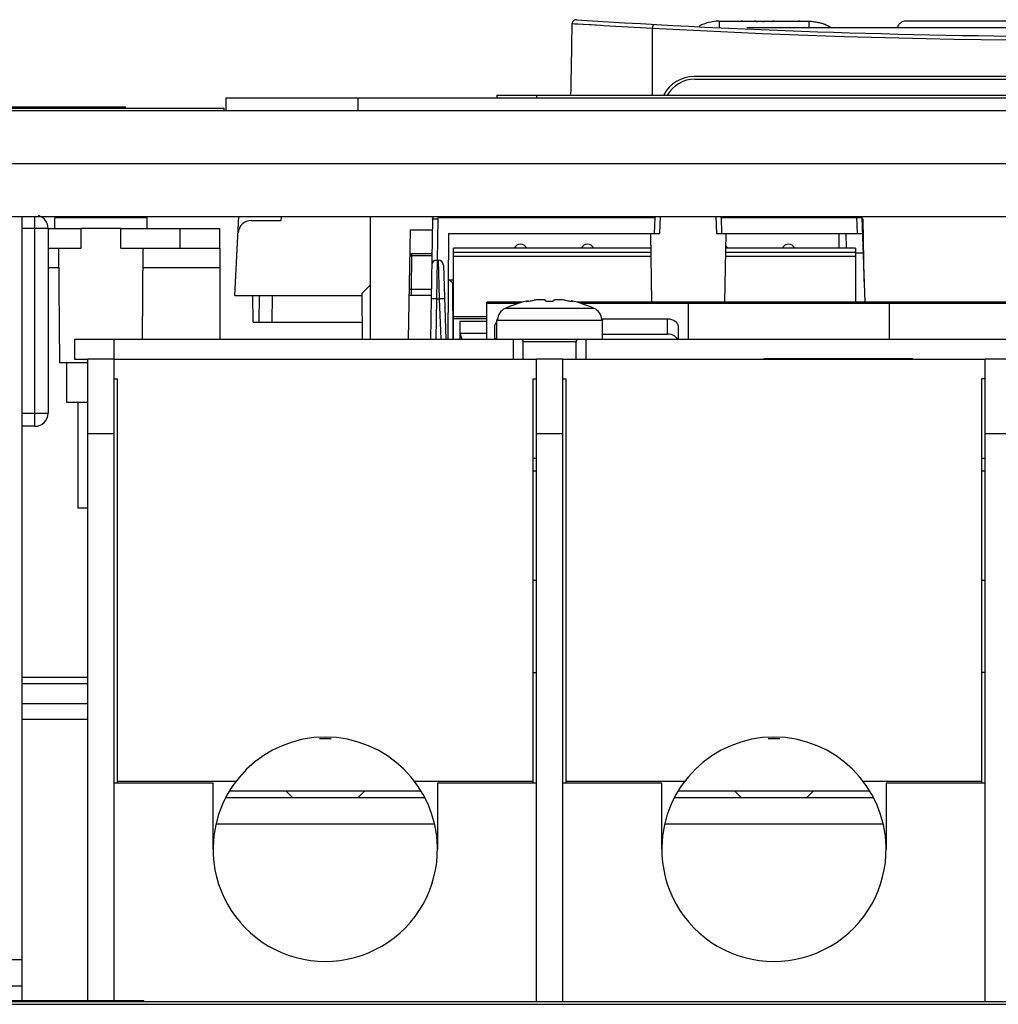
# Model space of a CAD drawing. Header units: millimetres. Extents: x 0 to 2100, y 0 to 1500.
# Tile 8 of 45: x 807 to 881, y 280 to 355. Entities that reach past the tile are written whole.
import ezdxf

# ---------------------------------------------------------------- set-up
doc = ezdxf.new("R2010")
doc.units = ezdxf.units.MM
doc.header["$LTSCALE"] = 115.5
doc.layers.get('0').update_dxf_attribs({"linetype": 'CONTINUOUS'})
doc.layers.add('002_AXIS', color=7, linetype='CONTINUOUS')
doc.layers.add('00_COMPONENTS', color=7, linetype='CONTINUOUS')

msp = doc.modelspace()

# ---------------------------------------------------------------- linework, layer by layer
at = {"color": 7, "linetype": 'CONTINUOUS'}
for p, q in [((843.366, 349.26), (843.366, 349.06)), ((843.366, 349.26), (885.166, 349.26)), ((822.866, 348.06), (822.866, 349.06)), ((794.716, 348.26), (822.716, 348.26)), ((802.716, 348.36), (815.216, 348.36)), ((812.091, 348.26), (812.091, 348.36)), ((813.341, 348.26), (813.341, 348.36)), ((815.216, 348.26), (815.216, 348.36)), ((822.716, 348.06), (822.716, 348.26)), ((807.366, 340.06), (807.366, 283.76)), ((838.493, 339.868), (838.334, 330.76)), ((855.316, 338.76), (855.358, 339.974)), ((860.354, 339.974), (860.396, 338.76)), ((871.022, 340.041), (871.021, 340.06)), ((871.029, 339.974), (871.253, 333.56)), ((809.366, 339.16), (809.366, 325.16)), ((809.366, 339.16), (811.866, 339.16)), ((811.866, 337.66), (811.866, 339.16)), ((814.866, 337.66), (814.866, 339.16)), ((814.866, 339.16), (822.366, 339.16)), ((819.366, 337.66), (819.366, 339.16)), ((822.366, 337.66), (822.366, 339.16)), ((839.712, 338.76), (839.642, 330.76)), ((839.712, 338.76), (855.712, 338.76)), ((855.001, 338.76), (855.092, 333.56)), ((860, 338.76), (871.072, 338.76)), ((860.711, 338.76), (860.62, 333.56)), ((869.317, 337.66), (869.298, 338.76)), ((869.816, 338.76), (869.835, 337.66)), ((871.123, 337.282), (870.556, 337.282)), ((838.832, 336.76), (838.915, 336.76)), ((839.315, 336.374), (839.511, 330.76)), ((839.681, 335.26), (840.076, 335.26)), ((839.774, 335.26), (840.002, 335.029)), ((840.002, 335.029), (840.044, 330.76)), ((840.076, 335.029), (840.002, 335.029)), ((845.728, 333.667), (845.728, 333.614)), ((849.004, 333.667), (849.004, 333.614)), ((843.369, 332.26), (843.366, 332.184)), ((843.366, 330.76), (843.366, 332.184)), ((843.414, 332.26), (843.369, 332.26)), ((851.363, 332.26), (851.318, 332.26)), ((851.363, 332.26), (851.366, 332.184)), ((851.366, 330.76), (851.366, 332.184)), ((811.366, 330.76), (811.366, 329.26)), ((811.366, 330.76), (814.366, 330.76)), ((814.366, 280.66), (814.366, 330.76)), ((845.366, 329.26), (845.366, 330.56)), ((849.366, 329.26), (849.366, 330.56)), ((812.366, 280.66), (812.366, 329.26)), ((814.366, 329.26), (812.366, 329.26)), ((814.366, 329.257), (846.366, 329.257)), ((846.366, 280.56), (846.366, 329.26)), ((848.366, 329.26), (846.366, 329.26)), ((848.366, 280.56), (848.366, 329.26)), ((848.366, 329.257), (880.366, 329.257)), ((863.616, 329.257), (863.616, 329.307)), ((863.616, 329.307), (874.866, 329.307)), ((865.304, 329.257), (865.304, 329.307)), ((866.429, 329.257), (866.429, 329.307)), ((872.054, 329.257), (872.054, 329.307)), ((873.179, 329.257), (873.179, 329.307)), ((874.866, 329.257), (874.866, 329.307)), ((880.366, 280.56), (880.366, 329.26)), ((882.366, 329.26), (880.366, 329.26)), ((810.766, 328.96), (810.766, 325.96)), ((814.366, 327.757), (814.616, 327.757)), ((814.616, 297.11), (814.616, 327.757)), ((846.116, 297.11), (846.116, 327.757)), ((846.116, 327.757), (846.366, 327.757)), ((848.366, 327.757), (848.616, 327.757)), ((848.616, 297.11), (848.616, 327.757)), ((880.116, 297.11), (880.116, 327.757)), ((880.366, 327.757), (880.116, 327.757)), ((812.366, 325.96), (810.766, 325.96)), ((808.366, 324.16), (807.366, 324.16)), ((814.366, 323.588), (812.366, 323.588)), ((848.366, 323.588), (846.366, 323.588)), ((882.366, 323.588), (880.366, 323.588)), ((846.116, 321.757), (846.366, 321.757)), ((880.116, 321.757), (880.366, 321.757)), ((846.366, 320.757), (846.116, 320.757)), ((880.366, 320.757), (880.116, 320.757)), ((846.116, 312.51), (846.366, 312.51)), ((880.116, 312.51), (880.366, 312.51)), ((846.116, 305.51), (846.366, 305.51)), ((880.366, 305.51), (880.116, 305.51)), ((807.366, 305.16), (812.366, 305.16)), ((807.366, 304.66), (812.366, 304.66)), ((829.929, 300.507), (830.803, 300.507)), ((863.929, 300.507), (864.803, 300.507)), ((821.866, 297.11), (814.366, 297.11)), ((814.616, 297.257), (823.602, 297.257)), ((821.866, 292.11), (821.866, 297.11)), ((837.13, 297.257), (846.116, 297.257)), ((838.866, 297.11), (838.866, 292.11)), ((846.366, 297.11), (838.866, 297.11)), ((855.866, 297.11), (848.366, 297.11)), ((848.616, 297.257), (857.602, 297.257)), ((855.866, 292.11), (855.866, 297.11)), ((871.13, 297.257), (880.116, 297.257)), ((872.866, 297.11), (872.866, 292.11)), ((880.366, 297.11), (872.866, 297.11)), ((837.64, 296.507), (823.092, 296.507)), ((871.64, 296.507), (857.092, 296.507)), ((837.886, 296.01), (822.846, 296.01)), ((871.886, 296.01), (856.846, 296.01)), ((838.648, 294.01), (822.084, 294.01)), ((872.648, 294.01), (856.084, 294.01)), ((805.866, 283.76), (807.366, 283.76)), ((713.366, 280.56), (913.366, 280.56)), ((805.366, 280.66), (816.616, 280.66)), ((808.179, 280.56), (808.179, 280.66)), ((813.804, 280.56), (813.804, 280.66)), ((814.929, 280.56), (814.929, 280.66)), ((816.616, 280.56), (816.616, 280.66)), ((710.366, 280.36), (916.366, 280.36))]:
    msp.add_line(p, q, dxfattribs=at)
at = {"color": 9, "linetype": 'CONTINUOUS'}
for p, q in [((846.366, 349.26), (846.366, 349.06)), ((832.866, 348.06), (832.866, 349.06)), ((973.366, 344.06), (653.366, 344.06)), ((808.366, 324.16), (808.366, 340.06)), ((838.893, 339.882), (838.839, 336.76)), ((838.993, 340.06), (838.993, 339.981)), ((838.993, 339.981), (855.359, 339.981)), ((855.712, 338.76), (855.757, 340.06)), ((859.955, 340.06), (860, 338.76)), ((860.353, 339.981), (870.63, 339.981)), ((870.63, 340.06), (870.63, 339.981)), ((870.63, 339.981), (870.672, 338.76)), ((809.366, 339.16), (807.366, 339.16)), ((838.832, 336.76), (838.787, 333.812)), ((838.915, 336.76), (839.005, 333.812)), ((810.188, 336.16), (809.366, 336.16)), ((822.366, 336.16), (816.544, 336.16)), ((838.787, 333.812), (838.734, 330.76)), ((838.787, 333.812), (839.005, 333.812)), ((839.005, 333.812), (839.111, 330.76)), ((850.742, 333.088), (843.99, 333.088)), ((851.366, 332.184), (843.366, 332.184)), ((849.366, 330.56), (845.366, 330.56)), ((807.366, 325.16), (809.366, 325.16)), ((807.366, 301.97), (812.366, 301.97))]:
    msp.add_line(p, q, dxfattribs=at)
at = {"color": 3, "linetype": 'CONTINUOUS'}
for p, q in [((822.866, 349.06), (953.866, 349.06)), ((973.366, 348.06), (653.366, 348.06)), ((656.366, 340.06), (970.366, 340.06)), ((809.366, 337.66), (811.866, 337.66)), ((814.866, 337.66), (822.366, 337.66)), ((822.366, 337.66), (822.366, 330.76)), ((811.366, 329.26), (812.366, 329.26)), ((807.366, 303.16), (812.366, 303.16))]:
    msp.add_line(p, q, dxfattribs=at)
at = {"color": 7, "linetype": 'CONTINUOUS'}
for centre, radius, start, end in [((808.366, 339.16), 1, 0, 74.66318), ((838.993, 339.86), 0.5, 154.77333, 179), ((855.758, 339.96), 0.4, 164.30128, 178), ((859.954, 339.96), 0.4, 2, 15.82797), ((870.63, 339.96), 0.4, 2, 15.82797), ((838.832, 336.36), 0.4, 89.9999, 178.99414), ((838.915, 336.36), 0.4, 2.0059, 90.00021), ((847.366, 325.86), 7.977, 101.84926, 115.0336), ((847.366, 325.86), 7.977, 64.9664, 78.15074), ((845.166, 330.56), 0.2, 0, 90), ((849.566, 330.56), 0.2, 90, 180), ((808.366, 325.16), 1, 270, 360), ((830.366, 292.11), 8.5, 0.99529, 179.00471), ((864.366, 292.11), 8.5, 0.99529, 179.00471), ((830.366, 292.11), 8.5, 179.01343, 0.98662), ((864.366, 292.11), 8.5, 179.01343, 0.98662)]:
    msp.add_arc(centre, radius, start, end, dxfattribs=at)
at = {"color": 9, "linetype": 'CONTINUOUS'}
for points, knots in [([(838.493, 339.868), (838.493, 339.871), (838.508, 339.873), (838.527, 339.877), (838.566, 339.879), (838.637, 339.883), (838.748, 339.884), (838.842, 339.883), (838.893, 339.882)], [0, 0, 0, 0, 0.021704, 0.079138, 0.171656, 0.29564, 0.618862, 1, 1, 1, 1]), ([(838.993, 339.981), (838.968, 339.981), (838.915, 339.96), (838.894, 339.908), (838.893, 339.882)], [0, 0, 0, 0, 0.499501, 1, 1, 1, 1]), ([(855.358, 339.974), (855.359, 339.982), (855.376, 340.029), (855.427, 340.049), (855.464, 340.061)], [0, 0, 0, 0, 0.180569, 1, 1, 1, 1]), ([(860.248, 340.061), (860.263, 340.056), (860.305, 340.04), (860.352, 340.004), (860.354, 339.974)], [0, 0, 0, 0, 0.341871, 1, 1, 1, 1]), ([(870.63, 339.981), (870.681, 339.982), (870.775, 339.985), (870.886, 339.985), (870.957, 339.983), (870.996, 339.982), (871.014, 339.978), (871.029, 339.977), (871.029, 339.974)], [0, 0, 0, 0, 0.381232, 0.70451, 0.828457, 0.92092, 0.978318, 1, 1, 1, 1]), ([(838.787, 333.812), (838.736, 333.813), (838.643, 333.814), (838.531, 333.816), (838.46, 333.814), (838.421, 333.816), (838.404, 333.811), (838.388, 333.815), (838.387, 333.812)], [0, 0, 0, 0, 0.382024, 0.706894, 0.831165, 0.923361, 0.980294, 1, 1, 1, 1]), ([(839.404, 333.819), (839.404, 333.822), (839.388, 333.818), (839.371, 333.822), (839.332, 333.82), (839.261, 333.82), (839.149, 333.816), (839.056, 333.814), (839.005, 333.812)], [0, 0, 0, 0, 0.019704, 0.076633, 0.168822, 0.293087, 0.617953, 1, 1, 1, 1])]:
    msp.add_open_spline(points, degree=3, knots=knots, dxfattribs=at)
at = {"color": 7, "linetype": 'CONTINUOUS'}
for points, knots in [([(845.594, 333.614), (845.594, 333.619), (845.609, 333.628), (845.633, 333.639), (845.677, 333.653), (845.709, 333.662), (845.728, 333.667)], [0, 0, 0, 0, 0.092192, 0.295225, 0.603719, 1, 1, 1, 1]), ([(845.721, 333.612), (845.704, 333.61), (845.673, 333.606), (845.632, 333.606), (845.609, 333.606), (845.594, 333.611), (845.594, 333.614)], [0, 0, 0, 0, 0.411979, 0.723781, 0.91894, 1, 1, 1, 1]), ([(846.044, 333.671), (845.99, 333.658), (845.883, 333.635), (845.775, 333.618), (845.721, 333.612)], [0, 0, 0, 0, 0.506422, 1, 1, 1, 1]), ([(847.066, 333.671), (847.066, 333.678), (847.061, 333.692), (847.042, 333.709), (847.012, 333.723), (846.973, 333.735), (846.924, 333.744), (846.84, 333.754), (846.717, 333.758), (846.555, 333.752), (846.382, 333.735), (846.21, 333.709), (846.098, 333.685), (846.044, 333.671)], [0, 0, 0, 0, 0.018225, 0.040825, 0.070991, 0.109865, 0.157589, 0.213794, 0.348489, 0.505507, 0.674018, 0.842479, 1, 1, 1, 1]), ([(847.666, 333.671), (847.666, 333.66), (847.644, 333.645), (847.614, 333.634), (847.56, 333.62), (847.476, 333.609), (847.366, 333.604), (847.256, 333.609), (847.172, 333.62), (847.118, 333.634), (847.088, 333.645), (847.066, 333.66), (847.066, 333.671)], [0, 0, 0, 0, 0.052864, 0.099635, 0.160262, 0.316183, 0.5, 0.683817, 0.839738, 0.900365, 0.947136, 1, 1, 1, 1]), ([(848.688, 333.671), (848.634, 333.685), (848.522, 333.709), (848.35, 333.735), (848.177, 333.752), (848.015, 333.758), (847.892, 333.754), (847.809, 333.744), (847.759, 333.735), (847.72, 333.723), (847.69, 333.709), (847.671, 333.692), (847.666, 333.678), (847.666, 333.671)], [0, 0, 0, 0, 0.157515, 0.325972, 0.494482, 0.651505, 0.786205, 0.84241, 0.890134, 0.929008, 0.959174, 0.981775, 1, 1, 1, 1]), ([(849.011, 333.612), (848.957, 333.618), (848.849, 333.635), (848.742, 333.658), (848.688, 333.671)], [0, 0, 0, 0, 0.493579, 1, 1, 1, 1]), ([(849.004, 333.667), (849.023, 333.662), (849.055, 333.653), (849.099, 333.639), (849.123, 333.628), (849.138, 333.619), (849.138, 333.614)], [0, 0, 0, 0, 0.396281, 0.704775, 0.907808, 1, 1, 1, 1]), ([(849.138, 333.614), (849.138, 333.611), (849.123, 333.606), (849.101, 333.606), (849.059, 333.606), (849.028, 333.61), (849.011, 333.612)], [0, 0, 0, 0, 0.08106, 0.276219, 0.588021, 1, 1, 1, 1]), ([(843.99, 333.088), (843.832, 333.014), (843.55, 332.78), (843.427, 332.433), (843.414, 332.26)], [0, 0, 0, 0, 0.500092, 1, 1, 1, 1]), ([(851.318, 332.26), (851.305, 332.433), (851.182, 332.78), (850.9, 333.014), (850.742, 333.088)], [0, 0, 0, 0, 0.499908, 1, 1, 1, 1])]:
    msp.add_open_spline(points, degree=3, knots=knots, dxfattribs=at)
at = {"layer": '002_AXIS', "color": 7, "linetype": 'CONTINUOUS'}
for p, q in [((809.866, 339.16), (809.866, 339.96)), ((816.866, 339.96), (809.866, 339.96)), ((810.366, 339.96), (810.366, 340.06)), ((816.366, 339.96), (816.366, 340.06)), ((816.866, 339.16), (816.866, 339.96)), ((814.866, 339.16), (811.866, 339.16)), ((810.241, 328.96), (810.177, 337.66)), ((816.504, 330.76), (816.555, 337.66)), ((814.366, 330.76), (915.366, 330.76)), ((844.616, 330.76), (844.616, 329.26)), ((850.116, 330.76), (850.116, 329.26)), ((812.366, 328.96), (810.241, 328.96)), ((811.616, 325.96), (811.616, 317.96)), ((812.366, 317.96), (811.616, 317.96)), ((827.406, 296.507), (827.904, 296.01)), ((833.326, 296.507), (832.828, 296.01)), ((861.406, 296.507), (861.904, 296.01)), ((867.326, 296.507), (866.828, 296.01))]:
    msp.add_line(p, q, dxfattribs=at)
at = {"layer": '00_COMPONENTS', "color": 9, "linetype": 'CONTINUOUS'}
for p, q in [((849.071, 354.683), (851.257, 354.552)), ((851.257, 354.552), (851.465, 354.539)), ((860.216, 354.465), (860.216, 354.399)), ((862.055, 354.86), (862.055, 354.828)), ((863.085, 354.86), (863.085, 354.84)), ((863.272, 354.86), (863.272, 354.83)), ((863.598, 354.858), (863.598, 354.82)), ((864.066, 354.86), (864.066, 354.842)), ((867.016, 354.86), (867.016, 354.36)), ((855.166, 349.26), (855.166, 354.334)), ((860.216, 354.399), (860.216, 354.36)), ((836.899, 337.26), (836.899, 337.068)), ((840.076, 337.36), (855.025, 337.36)), ((860.687, 337.36), (870.556, 337.36)), ((836.899, 337.068), (836.877, 334.551)), ((838.447, 337.068), (836.899, 337.068)), ((836.877, 334.551), (836.877, 334.06)), ((836.877, 334.551), (838.4, 334.551)), ((844.968, 333.466), (842.616, 333.466)), ((903.576, 333.466), (849.764, 333.466)), ((840.076, 332.341), (842.616, 332.341)), ((856.306, 331.152), (856.306, 332.309))]:
    msp.add_line(p, q, dxfattribs=at)
at = {"layer": '00_COMPONENTS', "color": 7, "linetype": 'CONTINUOUS'}
for p, q in [((860.216, 354.86), (859.962, 354.846)), ((860.216, 354.86), (862.255, 354.86)), ((860.464, 354.828), (860.464, 354.86)), ((860.761, 354.828), (860.464, 354.828)), ((860.761, 354.86), (860.761, 354.828)), ((862.447, 354.828), (862.072, 354.828)), ((862.447, 354.86), (863.281, 354.86)), ((863.026, 354.847), (862.959, 354.853)), ((863.031, 354.86), (863.031, 354.84)), ((863.281, 354.86), (863.598, 354.858)), ((864.149, 354.842), (863.624, 354.82)), ((863.959, 354.86), (867.022, 354.86)), ((864.205, 354.86), (864.205, 354.842)), ((864.996, 354.828), (864.996, 354.86)), ((865.281, 354.828), (864.996, 354.828)), ((865.281, 354.86), (865.281, 354.828)), ((866.768, 354.828), (866.463, 354.828)), ((866.483, 354.86), (866.483, 354.828)), ((866.768, 354.86), (866.768, 354.828)), ((867.016, 354.86), (867.27, 354.846)), ((902.366, 354.86), (874.366, 354.86)), ((914.411, 354.36), (862.321, 354.36)), ((918.416, 350.66), (858.316, 350.66)), ((858.366, 350.46), (886.584, 350.46)), ((823.513, 334.06), (823.827, 340.06)), ((824.76, 339.76), (827.035, 339.76)), ((827.035, 339.76), (827.04, 340.06)), ((833.766, 340.06), (833.766, 330.76)), ((871.116, 339.86), (871.029, 339.86)), ((871.199, 335.134), (871.116, 339.86)), ((836.798, 339.06), (836.653, 330.76)), ((836.798, 339.06), (838.479, 339.06)), ((836.766, 337.26), (838.447, 337.26)), ((840.076, 330.76), (840.076, 337.66)), ((855.02, 337.66), (840.076, 337.66)), ((870.556, 337.66), (860.692, 337.66)), ((870.556, 337.66), (870.556, 333.56)), ((840.076, 337.058), (855.031, 337.058)), ((860.681, 337.058), (870.556, 337.058)), ((833.164, 334.246), (833.766, 334.853)), ((823.513, 334.06), (833.165, 334.06)), ((824.901, 332.06), (824.866, 334.06)), ((825.366, 332.06), (825.38, 334.06)), ((826.331, 332.06), (826.366, 334.06)), ((833.194, 330.76), (833.164, 334.246)), ((838.392, 334.06), (836.71, 334.06)), ((842.616, 330.76), (842.616, 333.56)), ((845.287, 333.56), (842.616, 333.56)), ((903.576, 333.56), (849.445, 333.56)), ((857.856, 333.56), (857.856, 330.76)), ((873.096, 333.56), (873.096, 330.76)), ((824.901, 332.06), (833.183, 332.06)), ((842.616, 332.448), (840.076, 332.448)), ((840.566, 332.11), (840.566, 330.76)), ((842.616, 332.11), (840.566, 332.11)), ((851.305, 332.309), (856.306, 332.309)), ((843.206, 330.76), (843.206, 331.696)), ((857.106, 331.696), (857.106, 330.76)), ((840.566, 331.21), (840.72, 330.76)), ((840.566, 331.21), (842.616, 331.21)), ((851.366, 331.152), (856.306, 331.152)), ((807.366, 283.76), (807.366, 280.66)), ((664.366, 281.76), (807.366, 281.76))]:
    msp.add_line(p, q, dxfattribs=at)
at = {"layer": '00_COMPONENTS', "color": 9, "linetype": 'CONTINUOUS'}
msp.add_lwpolyline([(849.071, 354.683), (849.282, 354.67), (850.507, 354.596), (851.272, 354.551)], dxfattribs=at)
at = {"layer": '00_COMPONENTS', "color": 7, "linetype": 'CONTINUOUS'}
for centre, radius, start, end in [((477.675, 358.234), 371.413, 358.62636, 359.45107), ((849.371, 354.673), 0.3, 86.2755, 179.45107), ((888.366, 953.705), 600, 266.275496, 273.724504), ((860.27, 351.785), 3.076, 94.20581, 95.74352), ((860.237, 352.233), 2.627, 92.32465, 94.21732), ((863.795, 363.08), 8.268, 264.66609, 265.2242), ((863.599, 377.283), 22.426, 269.99518, 270.34421), ((863.504, 390.21), 35.353, 270.37347, 270.57217), ((862.113, 377.146), 22.396, 275.21543, 275.37088), ((874.366, 354.16), 0.7, 90, 163.39845), ((858.316, 348.06), 2.6, 90, 152.29117), ((858.366, 348.06), 2.4, 90, 149.74825), ((824.76, 338.76), 1, 90, 177), ((845.156, 337.46), 0.5, 23.57818, 156.42182), ((850.236, 337.46), 0.5, 23.57818, 156.42182), ((860.396, 337.46), 0.5, 23.57818, 52.24362), ((865.476, 337.46), 0.5, 23.57818, 156.42182)]:
    msp.add_arc(centre, radius, start, end, dxfattribs=at)
at = {"layer": '00_COMPONENTS', "color": 9, "linetype": 'CONTINUOUS'}
for centre, radius, start, end in [((890.124, 1017.98), 664.566, 266.66513, 266.984709), ((888.366, 954.172), 600.756, 266.832036, 273.167963), ((836.658, 309.593), 27.477, 89.4975, 89.80365), ((836.642, 361.32), 26.77, 270.13708, 270.50309)]:
    msp.add_arc(centre, radius, start, end, dxfattribs=at)
for points, knots in [([(855.183, 354.623), (855.181, 354.623), (855.184, 354.611), (855.18, 354.6), (855.18, 354.571), (855.176, 354.52), (855.172, 354.439), (855.168, 354.371), (855.166, 354.334)], [0, 0, 0, 0, 0.01924, 0.075621, 0.167133, 0.290727, 0.615209, 1, 1, 1, 1]), ([(860.216, 354.86), (860.213, 354.86), (860.219, 354.843), (860.214, 354.827), (860.217, 354.792), (860.215, 354.731), (860.216, 354.62), (860.216, 354.524), (860.216, 354.465)], [0, 0, 0, 0, 0.022398, 0.079023, 0.161868, 0.268071, 0.553944, 1, 1, 1, 1])]:
    msp.add_open_spline(points, degree=3, knots=knots, dxfattribs=at)
at = {"layer": '00_COMPONENTS', "color": 7, "linetype": 'CONTINUOUS'}
for points, knots in [([(860.216, 354.86), (859.942, 354.86), (859.544, 354.794), (859.051, 354.65), (858.827, 354.556), (858.729, 354.493)], [0, 0, 0, 0, 0.532887, 0.774121, 1, 1, 1, 1]), ([(860.216, 354.86), (860.186, 354.86), (860.071, 354.858), (859.956, 354.847), (859.872, 354.836)], [0, 0, 0, 0, 0.261497, 1, 1, 1, 1]), ([(862.959, 354.853), (862.95, 354.854), (862.917, 354.857), (862.885, 354.86), (862.862, 354.86)], [0, 0, 0, 0, 0.288014, 1, 1, 1, 1]), ([(863.624, 354.82), (863.578, 354.82), (863.406, 354.822), (863.233, 354.83), (863.106, 354.84)], [0, 0, 0, 0, 0.263237, 1, 1, 1, 1]), ([(864.37, 354.86), (864.359, 354.86), (864.305, 354.858), (864.252, 354.852), (864.209, 354.848)], [0, 0, 0, 0, 0.203796, 1, 1, 1, 1]), ([(867.016, 354.86), (867.046, 354.86), (867.161, 354.858), (867.276, 354.847), (867.36, 354.836)], [0, 0, 0, 0, 0.261497, 1, 1, 1, 1]), ([(867.022, 354.86), (867.165, 354.859), (867.452, 354.83), (867.803, 354.758), (868.079, 354.68), (868.281, 354.608), (868.446, 354.532), (868.561, 354.455), (868.616, 354.395), (868.616, 354.36)], [0, 0, 0, 0, 0.250998, 0.501117, 0.626214, 0.751301, 0.876314, 0.938811, 1, 1, 1, 1]), ([(867.36, 354.836), (867.483, 354.82), (867.723, 354.777), (868.064, 354.688), (868.336, 354.588), (868.516, 354.489), (868.616, 354.411), (868.616, 354.36)], [0, 0, 0, 0, 0.271804, 0.529068, 0.772506, 0.887917, 1, 1, 1, 1]), ([(843.206, 331.696), (843.206, 331.761), (843.235, 331.896), (843.313, 332.008), (843.36, 332.058)], [0, 0, 0, 0, 0.485086, 1, 1, 1, 1]), ([(856.306, 332.309), (856.409, 332.309), (856.611, 332.279), (856.874, 332.149), (857.059, 331.948), (857.106, 331.777), (857.106, 331.696)], [0, 0, 0, 0, 0.279658, 0.542954, 0.781188, 1, 1, 1, 1]), ([(843.361, 330.901), (843.351, 330.891), (843.313, 330.849), (843.282, 330.802), (843.262, 330.765)], [0, 0, 0, 0, 0.256528, 1, 1, 1, 1]), ([(857.05, 330.765), (857.019, 330.823), (856.933, 330.934), (856.756, 331.057), (856.541, 331.134), (856.385, 331.152), (856.306, 331.152)], [0, 0, 0, 0, 0.22547, 0.469526, 0.730019, 1, 1, 1, 1])]:
    msp.add_open_spline(points, degree=3, knots=knots, dxfattribs=at)
for points in [[(861.973, 354.851), (861.943, 354.856), (861.912, 354.86), (861.881, 354.86)], [(862.072, 354.828), (862.04, 354.838), (862.007, 354.846), (861.973, 354.851)], [(862.255, 354.86), (862.32, 354.86), (862.384, 354.846), (862.447, 354.828)], [(863.857, 354.859), (863.891, 354.859), (863.925, 354.86), (863.959, 354.86)], [(866.359, 354.851), (866.327, 354.856), (866.295, 354.86), (866.263, 354.86)], [(866.463, 354.828), (866.429, 354.838), (866.394, 354.846), (866.359, 354.851)]]:
    msp.add_open_spline(points, degree=3, dxfattribs=at)

doc.saveas('drawing.dxf')
